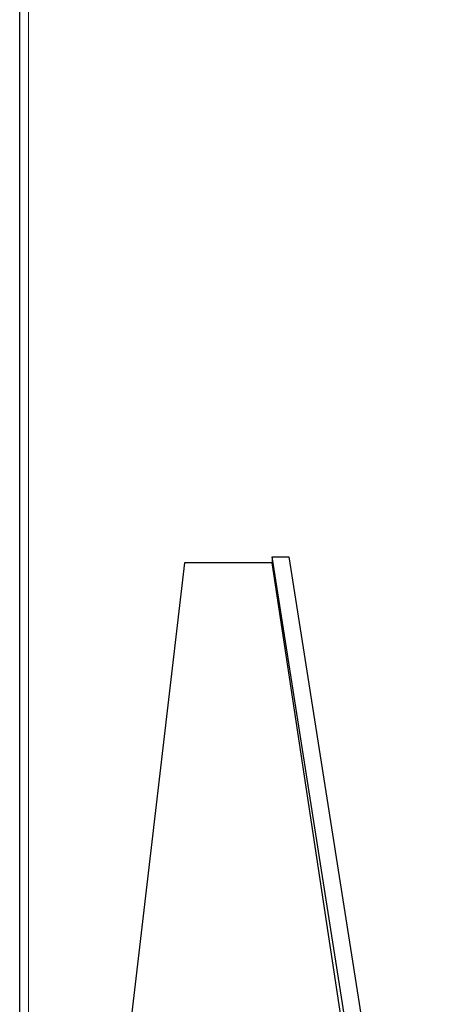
# Model space of a CAD drawing. Header units: inches. Extents: x 0 to 20790, y -12 to 14700.
# Tile 173 of 256: x 7924 to 8000, y 9997 to 10176. Entities that reach past the tile are written whole.
import ezdxf

# ---------------------------------------------------------------- set-up
doc = ezdxf.new("R2010")
doc.units = ezdxf.units.IN
doc.layers.add('1', color=7, linetype='Continuous', true_color=0xffffff)
doc.layers.add('254', color=7, linetype='Continuous', true_color=0xffffff)
doc.styles.add('latin_extended', font='simplex.shx')
doc.dimstyles.get("Standard").update_dxf_attribs({"dimtxt": 0.18, "dimasz": 0.18, "dimexe": 0.18, "dimexo": 0.0625, "dimgap": 0.09, "dimtad": 0, "dimtih": 1, "dimtoh": 1, "dimdec": 4, "dimzin": 0, "dimdsep": 46, "dimtxsty": 'Standard', "dimcen": 0.09, "dimadec": 0, "dimazin": 0, "dimtfac": 1, "dimtdec": 4, "dimtofl": 0, "dimtmove": 0, "dimatfit": 3, "dimfxl": 1, "dimtolj": 1, "dimtzin": 0, "dimarcsym": 0})

# ---------------------------------------------------------------- blocks, each defined once
blk = doc.blocks.new('_U4')
at = {"layer": '254', "color": 3, "linetype": 'Continuous', "lineweight": 13, "transparency": 16777216}
for p, q in [((1196.91, 10968.48), (1196.91, 7971.96)), ((8181.91, 9131.48), (8181.91, 7971.96)), ((1319.41, 8006.96), (8059.41, 8006.96))]:
    blk.add_line(p, q, dxfattribs=at)
at = {"layer": '254', "color": 3, "transparency": 16777216}
for points in [[(1319.41, 8027.37), (1319.41, 7986.54), (1196.91, 8006.96)], [(8059.41, 7986.54), (8059.41, 8027.37), (8181.91, 8006.96)]]:
    blk.add_solid(points, dxfattribs=at)
at = {"layer": 'Defpoints', "color": 0, "transparency": 16777216}
for p in [(1196.91, 11003.48), (8181.91, 9166.48), (8181.91, 8006.96)]:
    blk.add_point(p, dxfattribs=at)
at = {"layer": '254', "color": 2, "lineweight": 13, "transparency": 16777216, "insert": (4473.58, 8190.71), "char_height": 122.5, "attachment_point": 1, "style": 'latin_extended'}
blk.add_mtext('\\A1;6985', dxfattribs=at)

msp = doc.modelspace()

# ---------------------------------------------------------------- linework, layer by layer
at = {"layer": '1', "color": 110, "linetype": 'Continuous', "lineweight": 13}
msp.add_line((7925.515, 9902.021), (7925.515, 10431.981), dxfattribs=at)
at = {"layer": '1', "color": 2, "linetype": 'Continuous', "lineweight": 25}
for p, q in [((7923.915, 10167.78), (7923.915, 10188.001)), ((7923.915, 10146.997), (7923.915, 10167.78)), ((7923.915, 10125.685), (7923.915, 10146.997)), ((7923.915, 10103.88), (7923.915, 10125.685)), ((7923.915, 10081.614), (7923.915, 10103.88)), ((7923.915, 10058.925), (7923.915, 10081.614)), ((7953.915, 10077.147), (7939.881, 9957.128)), ((7969.883, 10077.147), (7953.915, 10077.147)), ((7969.883, 10078.216), (7969.883, 10077.147)), ((7988.921, 9957.128), (7969.883, 10078.216)), ((7969.883, 10078.216), (7972.915, 10078.216)), ((7988.065, 9957.128), (7969.883, 10077.147)), ((7972.915, 10078.216), (7991.953, 9957.128)), ((7923.915, 10035.849), (7923.915, 10058.925)), ((7923.915, 10012.422), (7923.915, 10035.849)), ((7923.915, 9988.682), (7923.915, 10012.422))]:
    msp.add_line(p, q, dxfattribs=at)

# ---------------------------------------------------------------- dimensions: what is measured, and where the dimension line sits
at = {"layer": '254', "color": 2, "linetype": 'Continuous', "lineweight": 13}
dim = msp.add_linear_dim(base=(8181.915, 8006.958), p1=(1196.915, 11003.48), p2=(8181.915, 9166.481), dimstyle='Standard', override={"dimscale": 35, "dimtxt": 3.5, "dimasz": 3.5, "dimexe": 1, "dimexo": 1, "dimgap": 1.75, "dimtad": 1, "dimtih": 1, "dimtoh": 0, "dimdec": 2, "dimlfac": 1, "dimzin": 8, "dimdsep": 46, "dimlunit": 2, "dimtxsty": 'latin_extended', "dimsah": 1, "dimse1": 0, "dimse2": 0, "dimsd1": 0, "dimsd2": 0, "dimclrd": 3, "dimclre": 3, "dimclrt": 2, "dimtol": 0, "dimtm": -0.1, "dimtfac": 0.714286, "dimtdec": 3, "dimtofl": 1, "dimtmove": 0, "dimtzin": 8, "dimlwd": 13, "dimlwe": 13}, dxfattribs=at)
dim.commit()
dim.dimension.update_dxf_attribs({"geometry": '_U4', "text_midpoint": (4689.415, 8006.958), "dimtype": 160})

doc.saveas('drawing.dxf')
